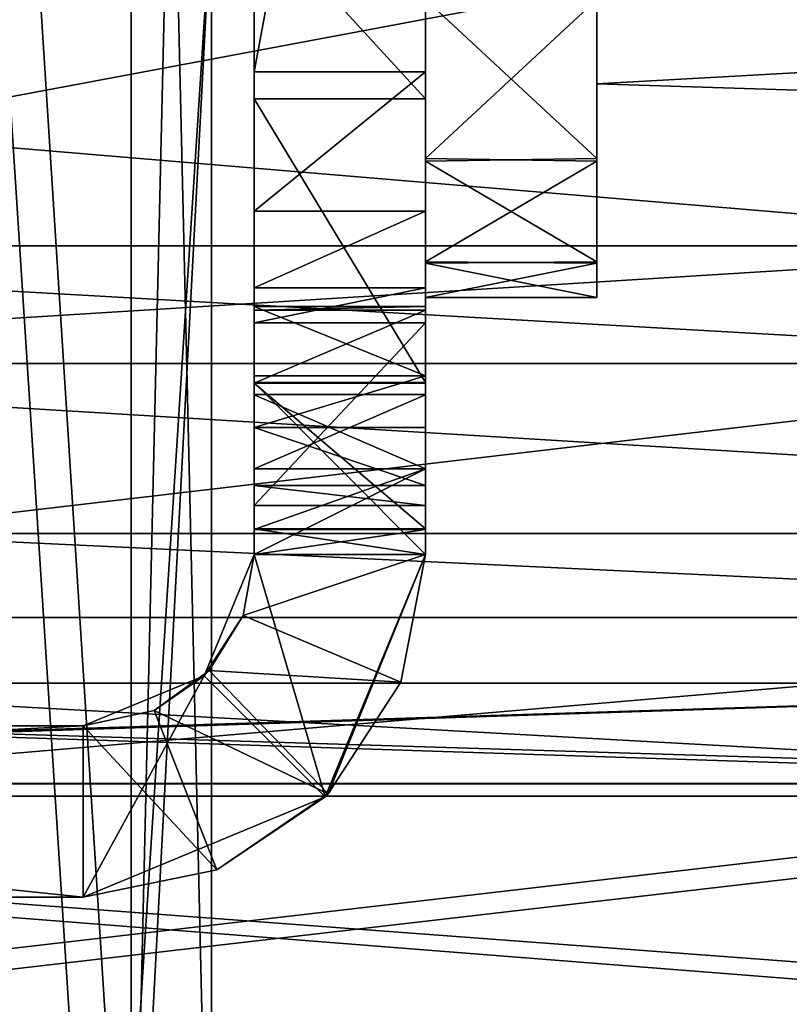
# Model space of a CAD drawing. Extents: x -207 to 207, y 0 to 988.
# Tile 83 of 144: x 58 to 67, y 567 to 578. Entities that reach past the tile are written whole.
import ezdxf

# ---------------------------------------------------------------- set-up
doc = ezdxf.new("R2010")
doc.units = 0
doc.header["$LTSCALE"] = 127.314815
for name, color, linetype in [('183', 7, 'CONTINUOUS'), ('186', 7, 'CONTINUOUS'), ('197', 7, 'CONTINUOUS'), ('198', 7, 'CONTINUOUS'), ('199', 7, 'CONTINUOUS'), ('20', 7, 'CONTINUOUS'), ('200', 7, 'CONTINUOUS'), ('201', 7, 'CONTINUOUS'), ('202', 7, 'CONTINUOUS'), ('203', 7, 'CONTINUOUS'), ('204', 7, 'CONTINUOUS'), ('205', 7, 'CONTINUOUS'), ('206', 7, 'CONTINUOUS'), ('207', 7, 'CONTINUOUS'), ('208', 7, 'CONTINUOUS'), ('209', 7, 'CONTINUOUS'), ('21', 7, 'CONTINUOUS'), ('210', 7, 'CONTINUOUS'), ('211', 7, 'CONTINUOUS'), ('212', 7, 'CONTINUOUS'), ('22', 7, 'CONTINUOUS'), ('222', 7, 'CONTINUOUS'), ('223', 7, 'CONTINUOUS'), ('224', 7, 'CONTINUOUS'), ('225', 7, 'CONTINUOUS'), ('226', 7, 'CONTINUOUS'), ('36', 7, 'CONTINUOUS'), ('37', 7, 'CONTINUOUS'), ('379', 7, 'CONTINUOUS'), ('38', 7, 'CONTINUOUS'), ('381', 7, 'CONTINUOUS'), ('382', 7, 'CONTINUOUS'), ('577', 7, 'CONTINUOUS'), ('578', 7, 'CONTINUOUS'), ('657', 7, 'CONTINUOUS'), ('658', 7, 'CONTINUOUS'), ('659', 7, 'CONTINUOUS'), ('660', 7, 'CONTINUOUS'), ('661', 7, 'CONTINUOUS'), ('662', 7, 'CONTINUOUS'), ('663', 7, 'CONTINUOUS'), ('664', 7, 'CONTINUOUS'), ('665', 7, 'CONTINUOUS'), ('666', 7, 'CONTINUOUS'), ('716', 7, 'CONTINUOUS'), ('717', 7, 'CONTINUOUS')]:
    doc.layers.add(name, color=color, linetype=linetype)

msp = doc.modelspace()

# ---------------------------------------------------------------- linework, layer by layer
at = {"layer": '183', "color": 7, "linetype": 'CONTINUOUS'}
for points in [[(62.5, 577.634, -272.99), (62.5, 607, -295), (62.5, 617.77, -259.447), (62.5, 577.634, -272.99)], [(62.5, 577.634, -234.855), (62.5, 577.634, -272.99), (62.5, 617.77, -259.447), (62.5, 577.634, -234.855)], [(62.5, 577.634, -196.719), (62.5, 577.634, -234.855), (62.5, 617.77, -223.894), (62.5, 577.634, -196.719)], [(62.5, 617.77, -223.894), (62.5, 577.634, -234.855), (62.5, 617.77, -259.447), (62.5, 617.77, -223.894)], [(62.5, 577.634, -158.584), (62.5, 577.634, -196.719), (62.5, 617.77, -188.34), (62.5, 577.634, -158.584)], [(62.5, 617.77, -188.34), (62.5, 577.634, -196.719), (62.5, 617.77, -223.894), (62.5, 617.77, -188.34)], [(62.5, 589.853, -147.426), (62.5, 577.634, -158.584), (62.5, 617.77, -152.787), (62.5, 589.853, -147.426)], [(62.5, 617.77, -152.787), (62.5, 577.634, -158.584), (62.5, 617.77, -188.34), (62.5, 617.77, -152.787)], [(62.5, 607, -295), (62.5, 577.634, -272.99), (62.5, 587, -295.5), (62.5, 607, -295)], [(62.5, 579.499, -312.99), (62.5, 599.99, -307.501), (62.5, 577.319, -311.458), (62.5, 579.499, -312.99)], [(62.5, 577.319, -311.458), (62.5, 599.99, -307.501), (62.5, 587, -304.5), (62.5, 577.319, -311.458)], [(62.5, 588.414, -146.9), (62.5, 577.634, -158.584), (62.5, 589.853, -147.426), (62.5, 588.414, -146.9)], [(62.5, 583.816, -303.18), (62.5, 577.319, -311.458), (62.5, 587, -304.5), (62.5, 583.816, -303.18)], [(62.5, 587, -295.5), (62.5, 577.634, -272.99), (62.5, 583.818, -296.818), (62.5, 587, -295.5)], [(62.5, 577.634, -272.99), (62.5, 577.319, -311.458), (62.5, 583.818, -296.818), (62.5, 577.634, -272.99)], [(62.5, 583.818, -296.818), (62.5, 577.319, -311.458), (62.5, 582.5, -300.007), (62.5, 583.818, -296.818)], [(62.5, 582.5, -300.007), (62.5, 577.319, -311.458), (62.5, 583.816, -303.18), (62.5, 582.5, -300.007)], [(62.5, 577.319, -311.458), (62.5, 577.634, -272.99), (62.5, 574.01, -307.501), (62.5, 577.319, -311.458)], [(62.5, 577.634, -272.99), (62.5, 577.634, -234.855), (62.5, 573.865, -260.502), (62.5, 577.634, -272.99)], [(62.5, 574.01, -307.501), (62.5, 577.634, -272.99), (62.5, 572, -300), (62.5, 574.01, -307.501)], [(62.5, 572, -300), (62.5, 577.634, -272.99), (62.5, 572, -262), (62.5, 572, -300)], [(62.5, 572, -262), (62.5, 577.634, -272.99), (62.5, 573.865, -260.502), (62.5, 572, -262)], [(62.5, 577.634, -234.855), (62.5, 577.634, -196.719), (62.5, 572, -224.886), (62.5, 577.634, -234.855)], [(62.5, 573.865, -260.502), (62.5, 577.634, -234.855), (62.5, 573.869, -259.505), (62.5, 573.865, -260.502)], [(62.5, 573.869, -259.505), (62.5, 577.634, -234.855), (62.5, 573, -259), (62.5, 573.869, -259.505)], [(62.5, 573, -259), (62.5, 577.634, -234.855), (62.5, 572, -259), (62.5, 573, -259)], [(62.5, 572, -259), (62.5, 577.634, -234.855), (62.5, 572, -224.886), (62.5, 572, -259)], [(62.5, 577.634, -196.719), (62.5, 577.634, -158.584), (62.5, 574.852, -190.297), (62.5, 577.634, -196.719)], [(62.5, 572, -224.886), (62.5, 577.634, -196.719), (62.5, 574, -190.773), (62.5, 572, -224.886)], [(62.5, 574, -190.773), (62.5, 577.634, -196.719), (62.5, 574.852, -190.297), (62.5, 574, -190.773)], [(62.5, 574.852, -190.297), (62.5, 577.634, -158.584), (62.5, 574.894, -189.325), (62.5, 574.852, -190.297)], [(62.5, 574.894, -189.325), (62.5, 577.634, -158.584), (62.5, 574.087, -188.777), (62.5, 574.894, -189.325)], [(62.5, 574.087, -188.777), (62.5, 577.634, -158.584), (62.5, 573.483, -188.724), (62.5, 574.087, -188.777)], [(62.5, 573.483, -188.724), (62.5, 577.634, -158.584), (62.5, 572.804, -188.37), (62.5, 573.483, -188.724)], [(62.5, 572.804, -188.37), (62.5, 577.634, -158.584), (62.5, 572.574, -187.641), (62.5, 572.804, -188.37)], [(62.5, 572.574, -187.641), (62.5, 577.634, -158.584), (62.5, 574.704, -163.3), (62.5, 572.574, -187.641)], [(62.5, 574.704, -163.3), (62.5, 577.634, -158.584), (62.5, 575.112, -161.714), (62.5, 574.704, -163.3)], [(62.5, 575.112, -161.714), (62.5, 577.634, -158.584), (62.5, 576.01, -160.345), (62.5, 575.112, -161.714)], [(62.5, 572.3, -190.773), (62.5, 572, -224.886), (62.5, 574, -190.773), (62.5, 572.3, -190.773)], [(62.5, 573, -261), (62.5, 572, -262), (62.5, 573.865, -260.502), (62.5, 573, -261)], [(62.5, 572.293, -261.293), (62.5, 572, -262), (62.5, 573, -261), (62.5, 572.293, -261.293)], [(62.5, 572, -190.773), (62.5, 572, -224.886), (62.5, 572.3, -190.773), (62.5, 572, -190.773)]]:
    msp.add_3dface(points, dxfattribs=at)
at = {"layer": '186', "color": 7, "linetype": 'CONTINUOUS'}
for points in [[(60.5, 577.634, -158.584), (60.5, 589.854, -147.426), (60.5, 617.77, -152.806), (60.5, 577.634, -158.584)], [(60.5, 577.634, -158.584), (60.5, 617.77, -152.806), (60.5, 617.77, -188.355), (60.5, 577.634, -158.584)], [(60.5, 577.634, -158.584), (60.5, 617.77, -188.355), (60.5, 577.634, -196.719), (60.5, 577.634, -158.584)], [(60.5, 617.77, -295), (60.5, 607, -295), (60.5, 577.634, -272.99), (60.5, 617.77, -295)], [(60.5, 617.77, -259.452), (60.5, 617.77, -295), (60.5, 577.634, -272.99), (60.5, 617.77, -259.452)], [(60.5, 617.77, -188.355), (60.5, 617.77, -223.903), (60.5, 577.634, -196.719), (60.5, 617.77, -188.355)], [(60.5, 617.77, -223.903), (60.5, 617.77, -259.452), (60.5, 577.634, -234.855), (60.5, 617.77, -223.903)], [(60.5, 577.634, -196.719), (60.5, 617.77, -223.903), (60.5, 577.634, -234.855), (60.5, 577.634, -196.719)], [(60.5, 577.634, -234.855), (60.5, 617.77, -259.452), (60.5, 577.634, -272.99), (60.5, 577.634, -234.855)], [(60.5, 577.634, -272.99), (60.5, 607, -295), (60.5, 587, -295.5), (60.5, 577.634, -272.99)], [(60.5, 577.319, -311.458), (60.5, 599.99, -307.501), (60.5, 594.501, -312.99), (60.5, 577.319, -311.458)], [(60.5, 599.99, -307.501), (60.5, 577.319, -311.458), (60.5, 587, -304.5), (60.5, 599.99, -307.501)], [(60.5, 579.499, -312.99), (60.5, 577.319, -311.458), (60.5, 594.501, -312.99), (60.5, 579.499, -312.99)], [(60.5, 588.414, -146.9), (60.5, 589.854, -147.426), (60.5, 577.634, -158.584), (60.5, 588.414, -146.9)], [(60.5, 587, -304.5), (60.5, 577.319, -311.458), (60.5, 583.818, -303.182), (60.5, 587, -304.5)], [(60.5, 583.816, -296.82), (60.5, 577.634, -272.99), (60.5, 587, -295.5), (60.5, 583.816, -296.82)], [(60.5, 583.818, -303.182), (60.5, 577.319, -311.458), (60.5, 582.5, -299.993), (60.5, 583.818, -303.182)], [(60.5, 582.5, -299.993), (60.5, 577.634, -272.99), (60.5, 583.816, -296.82), (60.5, 582.5, -299.993)], [(60.5, 577.319, -311.458), (60.5, 577.634, -272.99), (60.5, 582.5, -299.993), (60.5, 577.319, -311.458)], [(60.5, 576.01, -160.345), (60.5, 577.634, -158.584), (60.5, 577.634, -196.719), (60.5, 576.01, -160.345)], [(60.5, 575.112, -161.714), (60.5, 576.01, -160.345), (60.5, 577.634, -196.719), (60.5, 575.112, -161.714)], [(60.5, 574.704, -163.3), (60.5, 575.112, -161.714), (60.5, 577.634, -196.719), (60.5, 574.704, -163.3)], [(60.5, 574.894, -189.325), (60.5, 574.704, -163.3), (60.5, 577.634, -196.719), (60.5, 574.894, -189.325)], [(60.5, 574, -190.773), (60.5, 574.852, -190.297), (60.5, 577.634, -196.719), (60.5, 574, -190.773)], [(60.5, 572.3, -190.773), (60.5, 574, -190.773), (60.5, 577.634, -196.719), (60.5, 572.3, -190.773)], [(60.5, 574.852, -190.297), (60.5, 574.894, -189.325), (60.5, 577.634, -196.719), (60.5, 574.852, -190.297)], [(60.5, 572, -190.773), (60.5, 572.3, -190.773), (60.5, 577.634, -196.719), (60.5, 572, -190.773)], [(60.5, 572, -190.773), (60.5, 577.634, -196.719), (60.5, 572, -224.886), (60.5, 572, -190.773)], [(60.5, 573.865, -259.498), (60.5, 573, -259), (60.5, 577.634, -234.855), (60.5, 573.865, -259.498)], [(60.5, 577.634, -234.855), (60.5, 573, -259), (60.5, 572, -224.886), (60.5, 577.634, -234.855)], [(60.5, 573, -261), (60.5, 573.869, -260.495), (60.5, 577.634, -272.99), (60.5, 573, -261)], [(60.5, 572.293, -261.293), (60.5, 573, -261), (60.5, 577.634, -272.99), (60.5, 572.293, -261.293)], [(60.5, 573.869, -260.495), (60.5, 573.865, -259.498), (60.5, 577.634, -272.99), (60.5, 573.869, -260.495)], [(60.5, 573.865, -259.498), (60.5, 577.634, -234.855), (60.5, 577.634, -272.99), (60.5, 573.865, -259.498)], [(60.5, 572, -262), (60.5, 572.293, -261.293), (60.5, 577.634, -272.99), (60.5, 572, -262)], [(60.5, 572, -300), (60.5, 572, -262), (60.5, 577.634, -272.99), (60.5, 572, -300)], [(60.5, 577.319, -311.458), (60.5, 572, -300), (60.5, 577.634, -272.99), (60.5, 577.319, -311.458)], [(60.5, 577.634, -196.719), (60.5, 577.634, -234.855), (60.5, 572, -224.886), (60.5, 577.634, -196.719)], [(60.5, 572, -300), (60.5, 577.319, -311.458), (60.5, 574.01, -307.501), (60.5, 572, -300)], [(60.5, 572.574, -187.641), (60.5, 574.704, -163.3), (60.5, 574.894, -189.325), (60.5, 572.574, -187.641)], [(60.5, 574.087, -188.777), (60.5, 572.574, -187.641), (60.5, 574.894, -189.325), (60.5, 574.087, -188.777)], [(60.5, 572.804, -188.37), (60.5, 572.574, -187.641), (60.5, 574.087, -188.777), (60.5, 572.804, -188.37)], [(60.5, 573.483, -188.724), (60.5, 572.804, -188.37), (60.5, 574.087, -188.777), (60.5, 573.483, -188.724)], [(60.5, 573, -259), (60.5, 572, -259), (60.5, 572, -224.886), (60.5, 573, -259)]]:
    msp.add_3dface(points, dxfattribs=at)
at = {"layer": '197', "color": 7, "linetype": 'CONTINUOUS'}
for points in [[(62.5, 577.634, -158.584), (62.5, 588.414, -146.9), (60.5, 577.634, -158.584), (62.5, 577.634, -158.584)], [(62.5, 588.414, -146.9), (60.5, 588.414, -146.9), (60.5, 577.634, -158.584), (62.5, 588.414, -146.9)], [(62.5, 576.01, -160.345), (62.5, 577.634, -158.584), (60.5, 576.01, -160.345), (62.5, 576.01, -160.345)], [(60.5, 576.01, -160.345), (62.5, 577.634, -158.584), (60.5, 577.634, -158.584), (60.5, 576.01, -160.345)]]:
    msp.add_3dface(points, dxfattribs=at)
at = {"layer": '198', "color": 7, "linetype": 'CONTINUOUS'}
for points in [[(62.5, 575.112, -161.714), (62.5, 576.01, -160.345), (60.5, 575.112, -161.714), (62.5, 575.112, -161.714)], [(62.5, 576.01, -160.345), (60.5, 576.01, -160.345), (60.5, 575.112, -161.714), (62.5, 576.01, -160.345)], [(62.5, 574.704, -163.3), (62.5, 575.112, -161.714), (60.5, 574.704, -163.3), (62.5, 574.704, -163.3)], [(60.5, 574.704, -163.3), (62.5, 575.112, -161.714), (60.5, 575.112, -161.714), (60.5, 574.704, -163.3)]]:
    msp.add_3dface(points, dxfattribs=at)
at = {"layer": '199', "color": 7, "linetype": 'CONTINUOUS'}
for points in [[(62.5, 572.574, -187.641), (62.5, 574.704, -163.3), (60.5, 572.574, -187.641), (62.5, 572.574, -187.641)], [(62.5, 574.704, -163.3), (60.5, 574.704, -163.3), (60.5, 572.574, -187.641), (62.5, 574.704, -163.3)]]:
    msp.add_3dface(points, dxfattribs=at)
at = {"layer": '20', "color": 7, "linetype": 'CONTINUOUS'}
for points in [[(56.5, 601.988, -339.062), (59.062, 601.988, -336.5), (56.5, 561.853, -339.062), (56.5, 601.988, -339.062)], [(56.5, 561.853, -339.062), (59.062, 601.988, -336.5), (59.062, 561.853, -336.5), (56.5, 561.853, -339.062)], [(60, 601.988, -333), (60, 579.545, -333), (59.062, 561.853, -336.5), (60, 601.988, -333)], [(59.062, 601.988, -336.5), (60, 601.988, -333), (59.062, 561.853, -336.5), (59.062, 601.988, -336.5)], [(60, 579.545, -333), (60, 561.853, -333), (59.062, 561.853, -336.5), (60, 579.545, -333)]]:
    msp.add_3dface(points, dxfattribs=at)
at = {"layer": '200', "color": 7, "linetype": 'CONTINUOUS'}
for points in [[(62.5, 573.483, -188.724), (62.5, 572.804, -188.37), (60.5, 573.483, -188.724), (62.5, 573.483, -188.724)], [(60.5, 573.483, -188.724), (62.5, 572.804, -188.37), (60.5, 572.804, -188.37), (60.5, 573.483, -188.724)], [(62.5, 572.804, -188.37), (62.5, 572.574, -187.641), (60.5, 572.804, -188.37), (62.5, 572.804, -188.37)], [(62.5, 572.574, -187.641), (60.5, 572.574, -187.641), (60.5, 572.804, -188.37), (62.5, 572.574, -187.641)]]:
    msp.add_3dface(points, dxfattribs=at)
at = {"layer": '201', "color": 7, "linetype": 'CONTINUOUS'}
for points in [[(62.5, 574.087, -188.777), (62.5, 573.483, -188.724), (60.5, 573.483, -188.724), (62.5, 574.087, -188.777)], [(62.5, 574.087, -188.777), (60.5, 573.483, -188.724), (60.5, 574.087, -188.777), (62.5, 574.087, -188.777)]]:
    msp.add_3dface(points, dxfattribs=at)
at = {"layer": '202', "color": 7, "linetype": 'CONTINUOUS'}
for points in [[(62.5, 574.852, -190.297), (62.5, 574.894, -189.325), (60.5, 574.852, -190.297), (62.5, 574.852, -190.297)], [(62.5, 574.894, -189.325), (62.5, 574.087, -188.777), (60.5, 574.894, -189.325), (62.5, 574.894, -189.325)], [(60.5, 574.852, -190.297), (62.5, 574.894, -189.325), (60.5, 574.894, -189.325), (60.5, 574.852, -190.297)], [(62.5, 574.087, -188.777), (60.5, 574.087, -188.777), (60.5, 574.894, -189.325), (62.5, 574.087, -188.777)], [(62.5, 574, -190.773), (62.5, 574.852, -190.297), (60.5, 574, -190.773), (62.5, 574, -190.773)], [(60.5, 574, -190.773), (62.5, 574.852, -190.297), (60.5, 574.852, -190.297), (60.5, 574, -190.773)]]:
    msp.add_3dface(points, dxfattribs=at)
at = {"layer": '203', "color": 7, "linetype": 'CONTINUOUS'}
for points in [[(62.5, 572.3, -190.773), (62.5, 574, -190.773), (60.5, 574, -190.773), (62.5, 572.3, -190.773)], [(62.5, 572.3, -190.773), (60.5, 574, -190.773), (60.5, 572.3, -190.773), (62.5, 572.3, -190.773)]]:
    msp.add_3dface(points, dxfattribs=at)
at = {"layer": '204', "color": 7, "linetype": 'CONTINUOUS'}
for points in [[(62.5, 572, -190.773), (62.5, 572.3, -190.773), (60.5, 572.3, -190.773), (62.5, 572, -190.773)], [(62.5, 572, -190.773), (60.5, 572.3, -190.773), (60.5, 572, -190.773), (62.5, 572, -190.773)]]:
    msp.add_3dface(points, dxfattribs=at)
at = {"layer": '205', "color": 7, "linetype": 'CONTINUOUS'}
for points in [[(62.5, 572, -190.773), (60.5, 572, -190.773), (60.369, 571.289, -190.858), (62.5, 572, -190.773)], [(62.5, 572, -190.773), (60.369, 571.289, -190.858), (62.213, 570.512, -190.867), (62.5, 572, -190.773)], [(60.369, 571.289, -190.858), (59.971, 570.645, -191.116), (62.213, 570.512, -190.867), (60.369, 571.289, -190.858)], [(59.971, 570.645, -191.116), (59.33, 570.18, -191.524), (61.361, 569.205, -191.142), (59.971, 570.645, -191.116)], [(62.213, 570.512, -190.867), (59.971, 570.645, -191.116), (61.361, 569.205, -191.142), (62.213, 570.512, -190.867)], [(59.33, 570.18, -191.524), (58.5, 570, -192.037), (60.063, 568.318, -191.554), (59.33, 570.18, -191.524)], [(61.361, 569.205, -191.142), (59.33, 570.18, -191.524), (60.063, 568.318, -191.554), (61.361, 569.205, -191.142)], [(58.5, 570, -192.037), (58.5, 568, -192.037), (60.063, 568.318, -191.554), (58.5, 570, -192.037)]]:
    msp.add_3dface(points, dxfattribs=at)
at = {"layer": '206', "color": 7, "linetype": 'CONTINUOUS'}
for points in [[(62.5, 572, -259), (61.361, 569.205, -191.142), (61.328, 569.172, -259), (62.5, 572, -259)], [(62.5, 572, -259), (62.213, 570.512, -190.867), (61.361, 569.205, -191.142), (62.5, 572, -259)], [(62.5, 572, -259), (62.5, 572, -224.886), (62.213, 570.512, -190.867), (62.5, 572, -259)], [(62.5, 572, -224.886), (62.5, 572, -190.773), (62.213, 570.512, -190.867), (62.5, 572, -224.886)], [(60.063, 568.318, -191.554), (58.5, 568, -192.037), (61.328, 569.172, -259), (60.063, 568.318, -191.554)], [(61.328, 569.172, -259), (58.5, 568, -192.037), (58.5, 568, -259), (61.328, 569.172, -259)], [(61.361, 569.205, -191.142), (60.063, 568.318, -191.554), (61.328, 569.172, -259), (61.361, 569.205, -191.142)]]:
    msp.add_3dface(points, dxfattribs=at)
at = {"layer": '207', "color": 7, "linetype": 'CONTINUOUS'}
for points in [[(60.5, 572, -259), (61.328, 569.172, -259), (59.914, 570.586, -259), (60.5, 572, -259)], [(62.5, 572, -259), (61.328, 569.172, -259), (60.5, 572, -259), (62.5, 572, -259)], [(61.328, 569.172, -259), (58.5, 568, -259), (59.914, 570.586, -259), (61.328, 569.172, -259)], [(59.914, 570.586, -259), (58.5, 568, -259), (58.5, 570, -259), (59.914, 570.586, -259)]]:
    msp.add_3dface(points, dxfattribs=at)
at = {"layer": '208', "color": 7, "linetype": 'CONTINUOUS'}
for points in [[(62.5, 573, -259), (62.5, 572, -259), (60.5, 572, -259), (62.5, 573, -259)], [(62.5, 573, -259), (60.5, 572, -259), (60.5, 573, -259), (62.5, 573, -259)]]:
    msp.add_3dface(points, dxfattribs=at)
at = {"layer": '209', "color": 7, "linetype": 'CONTINUOUS'}
for points in [[(62.5, 573.865, -260.502), (62.5, 573.869, -259.505), (60.5, 573.869, -260.495), (62.5, 573.865, -260.502)], [(60.5, 573, -261), (62.5, 573.865, -260.502), (60.5, 573.869, -260.495), (60.5, 573, -261)], [(62.5, 573.869, -259.505), (62.5, 573, -259), (60.5, 573.865, -259.498), (62.5, 573.869, -259.505)], [(60.5, 573.869, -260.495), (62.5, 573.869, -259.505), (60.5, 573.865, -259.498), (60.5, 573.869, -260.495)], [(62.5, 573, -261), (62.5, 573.865, -260.502), (60.5, 573, -261), (62.5, 573, -261)], [(62.5, 573, -259), (60.5, 573, -259), (60.5, 573.865, -259.498), (62.5, 573, -259)]]:
    msp.add_3dface(points, dxfattribs=at)
at = {"layer": '21', "color": 7, "linetype": 'CONTINUOUS'}
for points in [[(60, 579.545, -307.5), (60, 540.909, -307.5), (60, 579.545, -333), (60, 579.545, -307.5)], [(60, 579.545, -333), (60, 540.909, -307.5), (60, 561.853, -333), (60, 579.545, -333)]]:
    msp.add_3dface(points, dxfattribs=at)
at = {"layer": '210', "color": 7, "linetype": 'CONTINUOUS'}
for points in [[(62.5, 572.293, -261.293), (62.5, 573, -261), (60.5, 572.293, -261.293), (62.5, 572.293, -261.293)], [(62.5, 573, -261), (60.5, 573, -261), (60.5, 572.293, -261.293), (62.5, 573, -261)], [(62.5, 572, -262), (62.5, 572.293, -261.293), (60.5, 572, -262), (62.5, 572, -262)], [(60.5, 572, -262), (62.5, 572.293, -261.293), (60.5, 572.293, -261.293), (60.5, 572, -262)]]:
    msp.add_3dface(points, dxfattribs=at)
at = {"layer": '211', "color": 7, "linetype": 'CONTINUOUS'}
for points in [[(62.5, 572, -300), (62.5, 572, -262), (60.5, 572, -300), (62.5, 572, -300)], [(62.5, 572, -262), (60.5, 572, -262), (60.5, 572, -300), (62.5, 572, -262)]]:
    msp.add_3dface(points, dxfattribs=at)
at = {"layer": '212', "color": 7, "linetype": 'CONTINUOUS'}
for points in [[(62.5, 579.499, -312.99), (62.5, 577.319, -311.458), (60.5, 579.499, -312.99), (62.5, 579.499, -312.99)], [(60.5, 579.499, -312.99), (62.5, 577.319, -311.458), (60.5, 577.319, -311.458), (60.5, 579.499, -312.99)], [(62.5, 577.319, -311.458), (62.5, 574.01, -307.501), (60.5, 577.319, -311.458), (62.5, 577.319, -311.458)], [(60.5, 577.319, -311.458), (62.5, 574.01, -307.501), (60.5, 574.01, -307.501), (60.5, 577.319, -311.458)], [(62.5, 574.01, -307.501), (62.5, 572, -300), (60.5, 574.01, -307.501), (62.5, 574.01, -307.501)], [(62.5, 572, -300), (60.5, 572, -300), (60.5, 574.01, -307.501), (62.5, 572, -300)]]:
    msp.add_3dface(points, dxfattribs=at)
at = {"layer": '22', "color": 7, "linetype": 'CONTINUOUS'}
for points in [[(57.5, 579.545, -307.5), (57.5, 540.909, -307.5), (60, 579.545, -307.5), (57.5, 579.545, -307.5)], [(60, 579.545, -307.5), (57.5, 540.909, -307.5), (60, 540.909, -307.5), (60, 579.545, -307.5)]]:
    msp.add_3dface(points, dxfattribs=at)
at = {"layer": '222', "color": 7, "linetype": 'CONTINUOUS'}
for points in [[(60.369, 571.289, -190.858), (60.5, 572, -190.773), (59.914, 570.586, -259), (60.369, 571.289, -190.858)], [(59.914, 570.586, -259), (60.5, 572, -190.773), (60.5, 572, -224.886), (59.914, 570.586, -259)], [(60.5, 572, -259), (59.914, 570.586, -259), (60.5, 572, -224.886), (60.5, 572, -259)], [(59.971, 570.645, -191.116), (60.369, 571.289, -190.858), (59.914, 570.586, -259), (59.971, 570.645, -191.116)], [(59.33, 570.18, -191.524), (59.971, 570.645, -191.116), (59.914, 570.586, -259), (59.33, 570.18, -191.524)], [(59.33, 570.18, -191.524), (59.914, 570.586, -259), (58.5, 570, -259), (59.33, 570.18, -191.524)], [(58.5, 570, -192.037), (59.33, 570.18, -191.524), (58.5, 570, -259), (58.5, 570, -192.037)]]:
    msp.add_3dface(points, dxfattribs=at)
at = {"layer": '223', "color": 7, "linetype": 'CONTINUOUS'}
for points in [[(58.5, 570, -192.037), (58.5, 570, -259), (19.5, 570, -259), (58.5, 570, -192.037)], [(39.315, 570, -196.863), (58.5, 570, -192.037), (19.5, 570, -259), (39.315, 570, -196.863)]]:
    msp.add_3dface(points, dxfattribs=at)
at = {"layer": '224', "color": 7, "linetype": 'CONTINUOUS'}
for points in [[(58.5, 568, -192.037), (58.5, 570, -192.037), (39.315, 570, -196.863), (58.5, 568, -192.037)], [(58.5, 568, -192.037), (39.315, 570, -196.863), (39.315, 568, -196.863), (58.5, 568, -192.037)]]:
    msp.add_3dface(points, dxfattribs=at)
at = {"layer": '225', "color": 7, "linetype": 'CONTINUOUS'}
for points in [[(58.5, 568, -259), (19.753, 568, -199.776), (19.5, 568, -259), (58.5, 568, -259)], [(58.5, 568, -259), (39.315, 568, -196.863), (19.753, 568, -199.776), (58.5, 568, -259)], [(58.5, 568, -259), (58.5, 568, -192.037), (39.315, 568, -196.863), (58.5, 568, -259)]]:
    msp.add_3dface(points, dxfattribs=at)
at = {"layer": '226', "color": 7, "linetype": 'CONTINUOUS'}
for points in [[(58.5, 570, -259), (58.5, 568, -259), (19.5, 568, -259), (58.5, 570, -259)], [(19.5, 570, -259), (58.5, 570, -259), (19.5, 568, -259), (19.5, 570, -259)]]:
    msp.add_3dface(points, dxfattribs=at)
at = {"layer": '36', "color": 7, "linetype": 'CONTINUOUS'}
for points in [[(60, 579.545, -292.5), (60, 540.909, -292.5), (57.5, 579.545, -292.5), (60, 579.545, -292.5)], [(57.5, 579.545, -292.5), (60, 540.909, -292.5), (57.5, 540.909, -292.5), (57.5, 579.545, -292.5)]]:
    msp.add_3dface(points, dxfattribs=at)
at = {"layer": '37', "color": 7, "linetype": 'CONTINUOUS'}
for points in [[(60, 581.921, -267), (60, 561.853, -267), (60, 579.545, -292.5), (60, 581.921, -267)], [(60, 561.853, -267), (60, 541.786, -267), (60, 579.545, -292.5), (60, 561.853, -267)], [(60, 579.545, -292.5), (60, 541.786, -267), (60, 540.909, -292.5), (60, 579.545, -292.5)]]:
    msp.add_3dface(points, dxfattribs=at)
at = {"layer": '379', "color": 7, "linetype": 'CONTINUOUS'}
for points in [[(62.5, 595.518, -291.547), (62.5, 597.41, -294.032), (62.5, 576.624, -293.974), (62.5, 595.518, -291.547)], [(62.5, 576.624, -293.974), (62.5, 597.41, -294.032), (62.5, 587, -295.8), (62.5, 576.624, -293.974)], [(62.5, 576.59, -305.968), (62.5, 597.376, -306.026), (62.5, 578.482, -308.453), (62.5, 576.59, -305.968)], [(62.5, 597.376, -306.026), (62.5, 576.59, -305.968), (62.5, 587, -304.2), (62.5, 597.376, -306.026)], [(62.5, 578.524, -291.505), (62.5, 595.518, -291.547), (62.5, 576.624, -293.974), (62.5, 578.524, -291.505)], [(62.5, 586.055, -295.908), (62.5, 576.624, -293.974), (62.5, 587, -295.8), (62.5, 586.055, -295.908)], [(62.5, 576.59, -305.968), (62.5, 575.401, -303.074), (62.5, 587, -304.2), (62.5, 576.59, -305.968)], [(62.5, 587, -304.2), (62.5, 575.401, -303.074), (62.5, 585.173, -303.781), (62.5, 587, -304.2)], [(62.5, 585.163, -296.224), (62.5, 576.624, -293.974), (62.5, 586.055, -295.908), (62.5, 585.163, -296.224)], [(62.5, 585.173, -303.781), (62.5, 575.401, -303.074), (62.5, 583.722, -302.625), (62.5, 585.173, -303.781)], [(62.5, 575.417, -296.867), (62.5, 576.624, -293.974), (62.5, 585.163, -296.224), (62.5, 575.417, -296.867)], [(62.5, 583.703, -297.398), (62.5, 575.417, -296.867), (62.5, 585.163, -296.224), (62.5, 583.703, -297.398)], [(62.5, 575.401, -303.074), (62.5, 575, -299.971), (62.5, 583.722, -302.625), (62.5, 575.401, -303.074)], [(62.5, 583.722, -302.625), (62.5, 575, -299.971), (62.5, 582.909, -300.948), (62.5, 583.722, -302.625)], [(62.5, 582.901, -299.086), (62.5, 575.417, -296.867), (62.5, 583.703, -297.398), (62.5, 582.901, -299.086)], [(62.5, 582.909, -300.948), (62.5, 575, -299.971), (62.5, 582.901, -299.086), (62.5, 582.909, -300.948)], [(62.5, 575, -299.971), (62.5, 575.417, -296.867), (62.5, 582.901, -299.086), (62.5, 575, -299.971)]]:
    msp.add_3dface(points, dxfattribs=at)
at = {"layer": '38', "color": 7, "linetype": 'CONTINUOUS'}
for points in [[(59.062, 601.988, -263.5), (56.5, 601.988, -260.938), (59.062, 561.853, -263.5), (59.062, 601.988, -263.5)], [(59.062, 561.853, -263.5), (56.5, 601.988, -260.938), (56.5, 561.853, -260.938), (59.062, 561.853, -263.5)], [(60, 581.921, -267), (59.062, 601.988, -263.5), (60, 561.853, -267), (60, 581.921, -267)], [(60, 561.853, -267), (59.062, 601.988, -263.5), (59.062, 561.853, -263.5), (60, 561.853, -267)]]:
    msp.add_3dface(points, dxfattribs=at)
at = {"layer": '381', "color": 7, "linetype": 'CONTINUOUS'}
for points in [[(62.5, 578.524, -291.505), (62.5, 576.624, -293.974), (64.5, 578.482, -291.547), (62.5, 578.524, -291.505)], [(64.5, 576.624, -306.026), (62.5, 578.482, -308.453), (64.5, 578.524, -308.495), (64.5, 576.624, -306.026)], [(64.5, 578.482, -291.547), (62.5, 576.624, -293.974), (64.5, 576.59, -294.032), (64.5, 578.482, -291.547)], [(62.5, 576.59, -305.968), (62.5, 578.482, -308.453), (64.5, 576.624, -306.026), (62.5, 576.59, -305.968)], [(62.5, 576.624, -293.974), (62.5, 575.417, -296.867), (64.5, 576.59, -294.032), (62.5, 576.624, -293.974)], [(64.5, 575.417, -303.133), (62.5, 576.59, -305.968), (64.5, 576.624, -306.026), (64.5, 575.417, -303.133)], [(64.5, 576.59, -294.032), (62.5, 575.417, -296.867), (64.5, 575.401, -296.926), (64.5, 576.59, -294.032)], [(62.5, 575.401, -303.074), (62.5, 576.59, -305.968), (64.5, 575.417, -303.133), (62.5, 575.401, -303.074)], [(62.5, 575.417, -296.867), (62.5, 575, -299.971), (64.5, 575.401, -296.926), (62.5, 575.417, -296.867)], [(64.5, 575, -300.029), (62.5, 575.401, -303.074), (64.5, 575.417, -303.133), (64.5, 575, -300.029)], [(62.5, 575, -299.971), (62.5, 575.401, -303.074), (64.5, 575, -300.029), (62.5, 575, -299.971)], [(64.5, 575.401, -296.926), (62.5, 575, -299.971), (64.5, 575, -300.029), (64.5, 575.401, -296.926)]]:
    msp.add_3dface(points, dxfattribs=at)
at = {"layer": '382', "color": 7, "linetype": 'CONTINUOUS'}
for points in [[(64.5, 595.518, -308.453), (64.5, 597.41, -305.968), (64.5, 576.624, -306.026), (64.5, 595.518, -308.453)], [(64.5, 576.624, -306.026), (64.5, 597.41, -305.968), (64.5, 587, -304.2), (64.5, 576.624, -306.026)], [(64.5, 597.376, -293.974), (64.5, 578.482, -291.547), (64.5, 576.59, -294.032), (64.5, 597.376, -293.974)], [(64.5, 597.376, -293.974), (64.5, 576.59, -294.032), (64.5, 587, -295.8), (64.5, 597.376, -293.974)], [(64.5, 595.518, -308.453), (64.5, 576.624, -306.026), (64.5, 578.524, -308.495), (64.5, 595.518, -308.453)], [(64.5, 576.59, -294.032), (64.5, 575.401, -296.926), (64.5, 587, -295.8), (64.5, 576.59, -294.032)], [(64.5, 587, -295.8), (64.5, 575.401, -296.926), (64.5, 585.173, -296.219), (64.5, 587, -295.8)], [(64.5, 586.055, -304.092), (64.5, 576.624, -306.026), (64.5, 587, -304.2), (64.5, 586.055, -304.092)], [(64.5, 585.163, -303.776), (64.5, 576.624, -306.026), (64.5, 586.055, -304.092), (64.5, 585.163, -303.776)], [(64.5, 585.173, -296.219), (64.5, 575.401, -296.926), (64.5, 583.722, -297.375), (64.5, 585.173, -296.219)], [(64.5, 575.417, -303.133), (64.5, 576.624, -306.026), (64.5, 585.163, -303.776), (64.5, 575.417, -303.133)], [(64.5, 583.703, -302.602), (64.5, 575.417, -303.133), (64.5, 585.163, -303.776), (64.5, 583.703, -302.602)], [(64.5, 575.401, -296.926), (64.5, 575, -300.029), (64.5, 583.722, -297.375), (64.5, 575.401, -296.926)], [(64.5, 583.722, -297.375), (64.5, 575, -300.029), (64.5, 582.909, -299.052), (64.5, 583.722, -297.375)], [(64.5, 582.901, -300.914), (64.5, 575.417, -303.133), (64.5, 583.703, -302.602), (64.5, 582.901, -300.914)], [(64.5, 582.909, -299.052), (64.5, 575, -300.029), (64.5, 582.901, -300.914), (64.5, 582.909, -299.052)], [(64.5, 575, -300.029), (64.5, 575.417, -303.133), (64.5, 582.901, -300.914), (64.5, 575, -300.029)]]:
    msp.add_3dface(points, dxfattribs=at)
at = {"layer": '577', "color": 7, "linetype": 'CONTINUOUS'}
for points in [[(64.5, 577.493, -297.835), (87.689, 578.786, -293.46), (64.5, 579.38, -293.918), (64.5, 577.493, -297.835)], [(87.689, 578.798, -306.556), (87.689, 577.542, -304.56), (64.5, 579.367, -306.065), (87.689, 578.798, -306.556)], [(87.689, 577.542, -304.56), (87.689, 576.763, -302.336), (64.5, 579.367, -306.065), (87.689, 577.542, -304.56)], [(64.5, 579.367, -306.065), (87.689, 576.763, -302.336), (64.5, 577.493, -302.161), (64.5, 579.367, -306.065)], [(87.689, 576.764, -297.663), (87.689, 578.786, -293.46), (64.5, 577.493, -297.835), (87.689, 576.764, -297.663)], [(87.689, 576.763, -302.336), (87.689, 576.764, -297.663), (64.5, 577.493, -302.161), (87.689, 576.763, -302.336)], [(64.5, 577.493, -302.161), (87.689, 576.764, -297.663), (64.5, 577.493, -297.835), (64.5, 577.493, -302.161)]]:
    msp.add_3dface(points, dxfattribs=at)
at = {"layer": '578', "color": 7, "linetype": 'CONTINUOUS'}
for points in [[(64.5, 579.367, -306.065), (64.5, 577.493, -302.161), (64.5, 587, -304), (64.5, 579.367, -306.065)], [(64.5, 587, -304), (64.5, 577.493, -302.161), (64.5, 584.998, -303.463), (64.5, 587, -304)], [(64.5, 584.998, -303.463), (64.5, 577.493, -302.161), (64.5, 583.54, -302.007), (64.5, 584.998, -303.463)], [(64.5, 577.493, -297.835), (64.5, 579.38, -293.918), (64.5, 584.987, -296.544), (64.5, 577.493, -297.835)], [(64.5, 583.526, -298.017), (64.5, 577.493, -297.835), (64.5, 584.987, -296.544), (64.5, 583.526, -298.017)], [(64.5, 577.493, -302.161), (64.5, 577.493, -297.835), (64.5, 583.54, -302.007), (64.5, 577.493, -302.161)], [(64.5, 583.54, -302.007), (64.5, 577.493, -297.835), (64.5, 583, -300.013), (64.5, 583.54, -302.007)], [(64.5, 583, -300.013), (64.5, 577.493, -297.835), (64.5, 583.526, -298.017), (64.5, 583, -300.013)]]:
    msp.add_3dface(points, dxfattribs=at)
at = {"layer": '657', "color": 7, "linetype": 'CONTINUOUS'}
for points in [[(52.178, 543.356, 194.732), (77.15, 543.356, 186.256), (51.828, 569.178, 193.425), (52.178, 543.356, 194.732)], [(51.828, 569.178, 193.425), (77.15, 543.356, 186.256), (76.632, 569.178, 185.005), (51.828, 569.178, 193.425)]]:
    msp.add_3dface(points, dxfattribs=at)
at = {"layer": '658', "color": 7, "linetype": 'CONTINUOUS'}
for points in [[(76.632, 569.178, -185.005), (52.178, 543.356, -194.732), (51.828, 569.178, -193.425), (76.632, 569.178, -185.005)], [(77.15, 543.356, -186.256), (52.178, 543.356, -194.732), (76.632, 569.178, -185.005), (77.15, 543.356, -186.256)]]:
    msp.add_3dface(points, dxfattribs=at)
at = {"layer": '659', "color": 7, "linetype": 'CONTINUOUS'}
for points in [[(76.284, 571.265, -184.167), (38.889, 571.265, -195.51), (55.582, 572.245, -189.295), (76.284, 571.265, -184.167)], [(81.956, 572.245, -179.458), (76.284, 571.265, -184.167), (55.582, 572.245, -189.295), (81.956, 572.245, -179.458)], [(76.284, 571.265, -184.167), (51.828, 569.178, -193.425), (38.889, 571.265, -195.51), (76.284, 571.265, -184.167)], [(76.632, 569.178, -185.005), (51.828, 569.178, -193.425), (76.284, 571.265, -184.167), (76.632, 569.178, -185.005)]]:
    msp.add_3dface(points, dxfattribs=at)
at = {"layer": '660', "color": 7, "linetype": 'CONTINUOUS'}
for points in [[(38.889, 571.265, 195.51), (76.284, 571.265, 184.167), (55.582, 572.245, 189.295), (38.889, 571.265, 195.51)], [(55.582, 572.245, 189.295), (76.284, 571.265, 184.167), (81.956, 572.245, 179.458), (55.582, 572.245, 189.295)], [(51.828, 569.178, 193.425), (76.632, 569.178, 185.005), (38.889, 571.265, 195.51), (51.828, 569.178, 193.425)], [(38.889, 571.265, 195.51), (76.632, 569.178, 185.005), (76.284, 571.265, 184.167), (38.889, 571.265, 195.51)]]:
    msp.add_3dface(points, dxfattribs=at)
at = {"layer": '661', "color": 7, "linetype": 'CONTINUOUS'}
for points in [[(55.582, 572.245, 189.295), (81.956, 572.245, 179.458), (49.187, 574.231, 167.514), (55.582, 572.245, 189.295)], [(49.187, 574.231, 167.514), (81.956, 572.245, 179.458), (72.526, 574.231, 158.809), (49.187, 574.231, 167.514)]]:
    msp.add_3dface(points, dxfattribs=at)
at = {"layer": '662', "color": 7, "linetype": 'CONTINUOUS'}
for points in [[(72.526, 574.231, -158.809), (55.582, 572.245, -189.295), (49.187, 574.231, -167.514), (72.526, 574.231, -158.809)], [(81.956, 572.245, -179.458), (55.582, 572.245, -189.295), (72.526, 574.231, -158.809), (81.956, 572.245, -179.458)]]:
    msp.add_3dface(points, dxfattribs=at)
at = {"layer": '663', "color": 7, "linetype": 'CONTINUOUS'}
for points in [[(71.302, 575.604, -156.13), (49.187, 574.231, -167.514), (48.357, 575.604, -164.689), (71.302, 575.604, -156.13)], [(72.526, 574.231, -158.809), (49.187, 574.231, -167.514), (71.302, 575.604, -156.13), (72.526, 574.231, -158.809)]]:
    msp.add_3dface(points, dxfattribs=at)
at = {"layer": '664', "color": 7, "linetype": 'CONTINUOUS'}
for points in [[(49.187, 574.231, 167.514), (72.526, 574.231, 158.809), (48.357, 575.604, 164.689), (49.187, 574.231, 167.514)], [(48.357, 575.604, 164.689), (72.526, 574.231, 158.809), (71.302, 575.604, 156.13), (48.357, 575.604, 164.689)]]:
    msp.add_3dface(points, dxfattribs=at)
at = {"layer": '665', "color": 7, "linetype": 'CONTINUOUS'}
for points in [[(48.357, 575.604, 164.689), (71.302, 575.604, 156.13), (23.859, 579.593, 165.946), (48.357, 575.604, 164.689)], [(23.859, 579.593, 165.946), (71.302, 575.604, 156.13), (69.645, 579.593, 152.502), (23.859, 579.593, 165.946)]]:
    msp.add_3dface(points, dxfattribs=at)
at = {"layer": '666', "color": 7, "linetype": 'CONTINUOUS'}
for points in [[(69.645, 579.593, -152.502), (24.427, 575.604, -169.894), (23.859, 579.593, -165.946), (69.645, 579.593, -152.502)], [(48.357, 575.604, -164.689), (24.427, 575.604, -169.894), (69.645, 579.593, -152.502), (48.357, 575.604, -164.689)], [(71.302, 575.604, -156.13), (48.357, 575.604, -164.689), (69.645, 579.593, -152.502), (71.302, 575.604, -156.13)]]:
    msp.add_3dface(points, dxfattribs=at)
at = {"layer": '716', "color": 7, "linetype": 'CONTINUOUS'}
for points in [[(37.831, 569.324, -190.191), (74.209, 569.324, -179.156), (38.383, 570.5, -192.966), (37.831, 569.324, -190.191)], [(38.383, 570.5, -192.966), (74.209, 569.324, -179.156), (75.292, 570.5, -181.77), (38.383, 570.5, -192.966)], [(38.383, 570.5, -192.966), (75.292, 570.5, -181.77), (38.936, 569.328, -195.744), (38.383, 570.5, -192.966)], [(38.936, 569.328, -195.744), (75.292, 570.5, -181.77), (76.375, 569.328, -184.386), (38.936, 569.328, -195.744)], [(49.887, 566.5, -186.182), (73.762, 566.5, -178.078), (37.831, 569.324, -190.191), (49.887, 566.5, -186.182)], [(37.831, 569.324, -190.191), (73.762, 566.5, -178.078), (74.209, 569.324, -179.156), (37.831, 569.324, -190.191)], [(38.936, 569.328, -195.744), (76.375, 569.328, -184.386), (51.958, 566.5, -193.91), (38.936, 569.328, -195.744)], [(51.958, 566.5, -193.91), (76.375, 569.328, -184.386), (76.824, 566.5, -185.469), (51.958, 566.5, -193.91)]]:
    msp.add_3dface(points, dxfattribs=at)
at = {"layer": '717', "color": 7, "linetype": 'CONTINUOUS'}
for points in [[(74.209, 569.324, 179.156), (37.831, 569.324, 190.191), (75.292, 570.5, 181.77), (74.209, 569.324, 179.156)], [(75.292, 570.5, 181.77), (37.831, 569.324, 190.191), (38.383, 570.5, 192.966), (75.292, 570.5, 181.77)], [(75.292, 570.5, 181.77), (38.383, 570.5, 192.966), (76.375, 569.328, 184.386), (75.292, 570.5, 181.77)], [(76.375, 569.328, 184.386), (38.383, 570.5, 192.966), (38.936, 569.328, 195.744), (76.375, 569.328, 184.386)], [(74.209, 569.324, 179.156), (49.887, 566.5, 186.182), (37.831, 569.324, 190.191), (74.209, 569.324, 179.156)], [(76.375, 569.328, 184.386), (38.936, 569.328, 195.744), (76.824, 566.5, 185.469), (76.375, 569.328, 184.386)], [(76.824, 566.5, 185.469), (38.936, 569.328, 195.744), (51.958, 566.5, 193.91), (76.824, 566.5, 185.469)], [(73.762, 566.5, 178.078), (49.887, 566.5, 186.182), (74.209, 569.324, 179.156), (73.762, 566.5, 178.078)]]:
    msp.add_3dface(points, dxfattribs=at)

doc.saveas('drawing.dxf')
